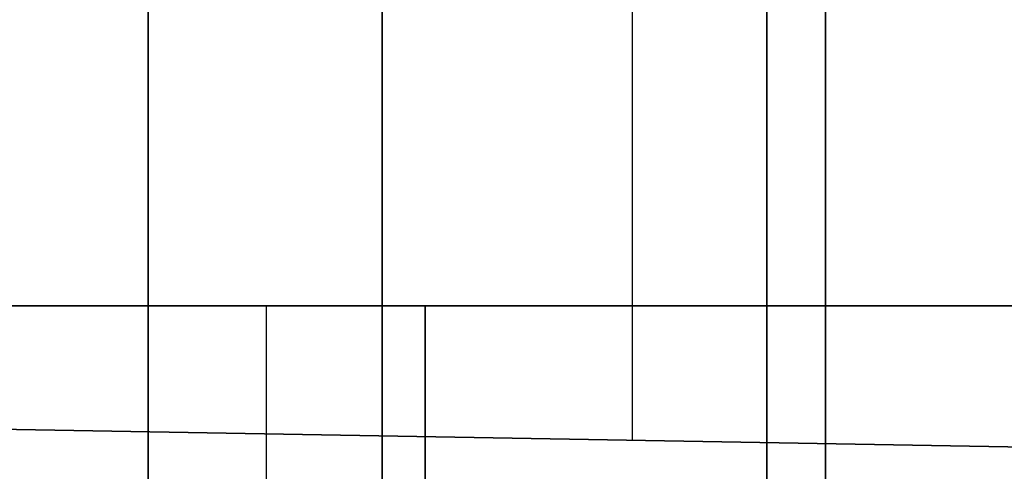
# Model space of a CAD drawing. Extents: x -8 to 8, y 0 to 107.
# Tile 153 of 256: x -0.3 to 2.64, y 26.25 to 27.6. Entities that reach past the tile are written whole.
import ezdxf

# ---------------------------------------------------------------- set-up
doc = ezdxf.new("R2010")
doc.units = 0
doc.layers.add('COUPLER_CASE', color=7, linetype='CONTINUOUS')
doc.layers.add('COUPLER_PCB', color=7, linetype='CONTINUOUS')

msp = doc.modelspace()

# ---------------------------------------------------------------- linework, layer by layer
at = {"layer": 'COUPLER_CASE', "color": 9}
for p, q in [((1.5322, 26.3441, 131.5835), (1.5322, 33.384, 131.5835)), ((1.5322, 26.3441, 132.9835), (1.5322, 33.384, 132.9835)), ((5.8272, 26.2691, 131.5085), (-2.7628, 26.419, 131.6584)), ((-2.7628, 26.419, 132.9086), (5.8272, 26.2691, 133.0585)), ((-2.7628, 26.419, 132.2835), (5.8272, 26.2691, 132.2835)), ((1.5322, 26.3441, 131.5835), (1.5322, 26.3441, 132.9835))]:
    msp.add_line(p, q, dxfattribs=at)
at = {"layer": 'COUPLER_PCB', "color": 254}
for p, q in [((0.084, 37.8017, 79.9105), (0.084, 18.2517, 79.9105)), ((0.084, 18.2517, 95.4105), (0.084, 37.8017, 95.4105)), ((0.084, 37.8017, 54.4105), (0.084, 18.2517, 54.4105)), ((0.084, 18.2517, 69.9105), (0.084, 37.8017, 69.9105)), ((2.109, 37.8017, 95.7605), (2.109, 22.6517, 95.7605)), ((2.109, 22.6517, 79.5605), (2.109, 37.8017, 79.5605)), ((2.109, 37.8017, 79.8605), (2.109, 22.6517, 79.8605)), ((2.109, 22.6517, 95.4605), (2.109, 37.8017, 95.4605)), ((2.109, 37.8017, 70.2605), (2.109, 22.6517, 70.2605)), ((2.109, 22.6517, 54.0605), (2.109, 37.8017, 54.0605)), ((2.109, 37.8017, 54.3605), (2.109, 22.6517, 54.3605)), ((2.109, 22.6517, 69.9605), (2.109, 37.8017, 69.9605)), ((0.784, 18.2517, 94.2605), (0.784, 32.6517, 94.2605)), ((0.784, 32.6517, 81.0605), (0.784, 18.2517, 81.0605)), ((0.784, 18.2517, 68.7605), (0.784, 32.6517, 68.7605)), ((0.784, 32.6517, 55.5605), (0.784, 18.2517, 55.5605)), ((1.934, 18.2517, 81.7105), (1.934, 32.6517, 81.7105)), ((1.934, 32.6517, 93.6105), (1.934, 18.2517, 93.6105)), ((1.934, 18.2517, 81.0605), (1.934, 32.6517, 81.0605)), ((1.934, 32.6517, 94.2605), (1.934, 18.2517, 94.2605)), ((1.934, 18.0517, 81.2855), (1.934, 32.6517, 81.2855)), ((1.934, 18.0517, 94.0355), (1.934, 32.6517, 94.0355)), ((1.934, 18.2517, 56.2105), (1.934, 32.6517, 56.2105)), ((1.934, 32.6517, 68.1105), (1.934, 18.2517, 68.1105)), ((1.934, 18.2517, 55.5605), (1.934, 32.6517, 55.5605)), ((1.934, 32.6517, 68.7605), (1.934, 18.2517, 68.7605)), ((1.934, 18.0517, 55.7855), (1.934, 32.6517, 55.7855)), ((1.934, 18.0517, 68.5355), (1.934, 32.6517, 68.5355))]:
    msp.add_line(p, q, dxfattribs=at)
at = {"layer": 'COUPLER_PCB'}
for p, q in [((-2.516, 26.7456, 18.1602), (3.3928, 26.7456, 18.1602)), ((3.3928, 26.7456, 12.2514), (-2.516, 26.7456, 12.2514)), ((-2.516, 26.7456, 15.2058), (3.3928, 26.7456, 15.2058)), ((-2.516, 26.7456, 32.4765), (3.3928, 26.7456, 32.4765)), ((3.3928, 26.7456, 26.5676), (-2.516, 26.7456, 26.5676)), ((-2.516, 26.7456, 29.5221), (3.3928, 26.7456, 29.5221)), ((0.4384, 17.6016, 18.1602), (0.4384, 26.7456, 18.1602)), ((0.4384, 17.6016, 12.2514), (0.4384, 26.7456, 12.2514)), ((0.4384, 26.7456, 12.2514), (0.4384, 26.7456, 18.1602)), ((0.4384, 17.6016, 32.4765), (0.4384, 26.7456, 32.4765)), ((0.4384, 17.6016, 26.5676), (0.4384, 26.7456, 26.5676)), ((0.4384, 26.7456, 26.5676), (0.4384, 26.7456, 32.4765))]:
    msp.add_line(p, q, dxfattribs=at)
at = {"layer": 'COUPLER_PCB', "color": 250}
for p, q in [((4.342, 26.7456, 26.5676), (-2.516, 26.7456, 26.5676)), ((-2.516, 26.7456, 18.1602), (4.342, 26.7456, 18.1602)), ((-2.516, 26.7456, 22.3639), (4.342, 26.7456, 22.3639)), ((0.913, 26.7456, 26.5676), (0.913, 17.6016, 26.5676)), ((0.913, 26.7456, 26.5676), (0.913, 26.7456, 18.1602)), ((0.913, 17.6016, 18.1602), (0.913, 26.7456, 18.1602))]:
    msp.add_line(p, q, dxfattribs=at)

doc.saveas('drawing.dxf')
